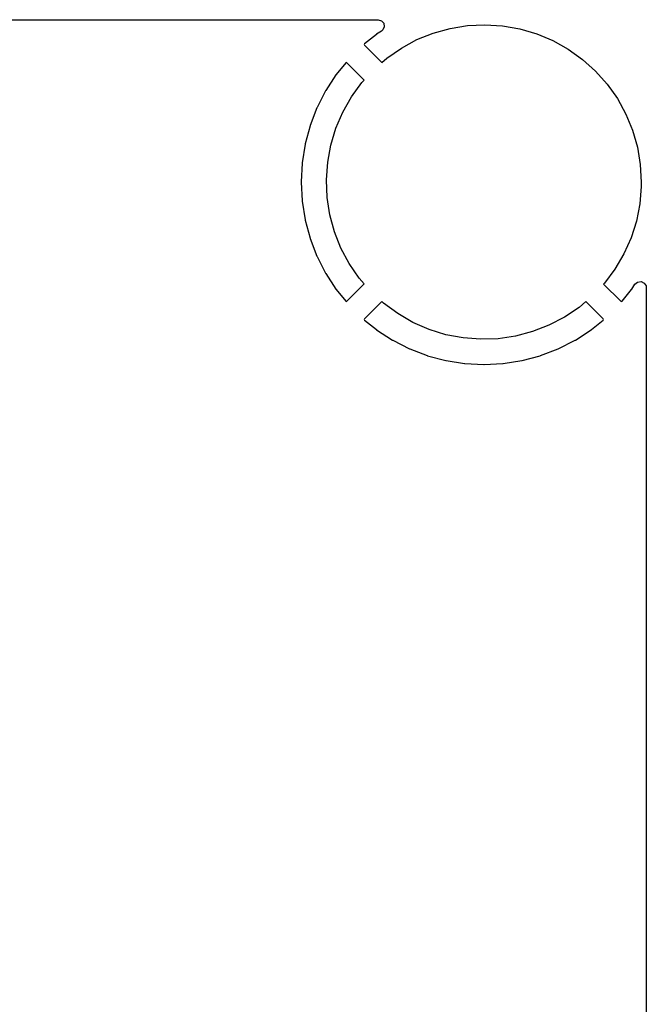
# Model space of a CAD drawing. Extents: x 2.72 to 6.23, y -5.23 to -2.47.
# Tile 18 of 18: x 5.73 to 6.23, y -3.26 to -2.47. Entities that reach past the tile are written whole.
import ezdxf

# ---------------------------------------------------------------- set-up
doc = ezdxf.new("R2010")
doc.units = 0
doc.header["$MEASUREMENT"] = 0
doc.layers.add('BLACK', color=7, linetype='CONTINUOUS')

msp = doc.modelspace()

# ---------------------------------------------------------------- linework, layer by layer
at = {"layer": 'BLACK', "linetype": 'CONTINUOUS'}
for p, q in [((2.93463, -2.47002), (6.01537, -2.47002)), ((6.01537, -2.47002), (6.01805, -2.47081)), ((6.01805, -2.47081), (6.01988, -2.47292)), ((6.01988, -2.47292), (6.02028, -2.47569)), ((6.07295, -2.47695), (6.08683, -2.47471)), ((6.08683, -2.47471), (6.10088, -2.47402)), ((6.10088, -2.47402), (6.11492, -2.4749)), ((6.11492, -2.4749), (6.12877, -2.47734)), ((6.01397, -2.48182), (6.00457, -2.48943)), ((6.01418, -2.48166), (6.01397, -2.48182)), ((6.01807, -2.47914), (6.01418, -2.48166)), ((6.01912, -2.47823), (6.01807, -2.47914)), ((6.02028, -2.47569), (6.01912, -2.47823)), ((6.04636, -2.48601), (6.0594, -2.48074)), ((6.0594, -2.48074), (6.07295, -2.47695)), ((6.12877, -2.47734), (6.14226, -2.48132)), ((6.14226, -2.48132), (6.15523, -2.48677)), ((6.00457, -2.48943), (6.00424, -2.48991)), ((6.00424, -2.48991), (6.00449, -2.49035)), ((6.00449, -2.49035), (6.0184, -2.50426)), ((6.03399, -2.4927), (6.04636, -2.48601)), ((6.15523, -2.48677), (6.16751, -2.49363)), ((6.02244, -2.50072), (6.03399, -2.4927)), ((6.16751, -2.49363), (6.17894, -2.50182)), ((5.98946, -2.50454), (5.98182, -2.51397)), ((5.98987, -2.50424), (5.98946, -2.50454)), ((5.99038, -2.50452), (5.98987, -2.50424)), ((6.00421, -2.51836), (5.99038, -2.50452)), ((6.0184, -2.50426), (6.02244, -2.50072)), ((6.17894, -2.50182), (6.18939, -2.51123)), ((5.98166, -2.51418), (5.97347, -2.5268)), ((5.98182, -2.51397), (5.98166, -2.51418)), ((6.18939, -2.51123), (6.19873, -2.52175)), ((5.9941, -2.53175), (6.00237, -2.52037)), ((6.00237, -2.52037), (6.00421, -2.51836)), ((6.19873, -2.52175), (6.20684, -2.53324)), ((5.97334, -2.52702), (5.96651, -2.54043)), ((5.97347, -2.5268), (5.97334, -2.52702)), ((5.98715, -2.54398), (5.9941, -2.53175)), ((6.20684, -2.53324), (6.21362, -2.54556)), ((5.96641, -2.54066), (5.96102, -2.5547)), ((5.96651, -2.54043), (5.96641, -2.54066)), ((5.98161, -2.55691), (5.98715, -2.54398)), ((6.21362, -2.54556), (6.21898, -2.55857)), ((5.96094, -2.55495), (5.95704, -2.56948)), ((5.96102, -2.5547), (5.96094, -2.55495)), ((5.97755, -2.57038), (5.98161, -2.55691)), ((6.21898, -2.55857), (6.22285, -2.57209)), ((5.95699, -2.56973), (5.95464, -2.58459)), ((5.95704, -2.56948), (5.95699, -2.56973)), ((5.97501, -2.58421), (5.97755, -2.57038)), ((6.22285, -2.57209), (6.2252, -2.58596)), ((5.95461, -2.58485), (5.95382, -2.59987)), ((5.95464, -2.58459), (5.95461, -2.58485)), ((5.97403, -2.59824), (5.97501, -2.58421)), ((6.2252, -2.58596), (6.22598, -2.6)), ((5.95382, -2.59987), (5.95382, -2.60013)), ((5.95382, -2.60013), (5.95461, -2.61515)), ((5.97462, -2.61229), (5.97403, -2.59824)), ((6.22598, -2.6), (6.22594, -2.60352)), ((6.22594, -2.60352), (6.22476, -2.61753)), ((5.95461, -2.61515), (5.95464, -2.61541)), ((5.95464, -2.61541), (5.95699, -2.63027)), ((5.97677, -2.62619), (5.97462, -2.61229)), ((6.22476, -2.61753), (6.22203, -2.63133)), ((5.95699, -2.63027), (5.95704, -2.63052)), ((5.95704, -2.63052), (5.96094, -2.64505)), ((5.98046, -2.63977), (5.97677, -2.62619)), ((6.22203, -2.63133), (6.21777, -2.64474)), ((5.98563, -2.65284), (5.98046, -2.63977)), ((5.96094, -2.64505), (5.96102, -2.6453)), ((5.96102, -2.6453), (5.96641, -2.65934)), ((6.21777, -2.64474), (6.21205, -2.65759)), ((5.99224, -2.66526), (5.98563, -2.65284)), ((5.96641, -2.65934), (5.96651, -2.65957)), ((5.96651, -2.65957), (5.97334, -2.67298)), ((6.21205, -2.65759), (6.20493, -2.66972)), ((6.00018, -2.67687), (5.99224, -2.66526)), ((6.20493, -2.66972), (6.19651, -2.68098)), ((5.97334, -2.67298), (5.97347, -2.6732)), ((5.97347, -2.6732), (5.98166, -2.68582)), ((6.00426, -2.68159), (6.00018, -2.67687)), ((6.22086, -2.68193), (6.22298, -2.68011)), ((6.22298, -2.68011), (6.22575, -2.67973)), ((6.22575, -2.67973), (6.22829, -2.6809)), ((5.98166, -2.68582), (5.98182, -2.68603)), ((5.98182, -2.68603), (5.98943, -2.69543)), ((5.99035, -2.69551), (6.00426, -2.68159)), ((6.19651, -2.68098), (6.19584, -2.6817)), ((6.19584, -2.6817), (6.20962, -2.69548)), ((6.21054, -2.69546), (6.21818, -2.68603)), ((6.21818, -2.68603), (6.21834, -2.68582)), ((6.21834, -2.68582), (6.22086, -2.68193)), ((6.22829, -2.6809), (6.22979, -2.68326)), ((6.22979, -2.68326), (6.22998, -2.68463)), ((6.22998, -2.68463), (6.22998, -4.47344)), ((5.98943, -2.69543), (5.98991, -2.69576)), ((5.98991, -2.69576), (5.99035, -2.69551)), ((6.01833, -2.69581), (6.00452, -2.70962)), ((6.01969, -2.69707), (6.01833, -2.69581)), ((6.18159, -2.69573), (6.17617, -2.70035)), ((6.19551, -2.70965), (6.18159, -2.69573)), ((6.20962, -2.69548), (6.21013, -2.69576)), ((6.21013, -2.69576), (6.21054, -2.69546)), ((6.03102, -2.70542), (6.01969, -2.69707)), ((6.17617, -2.70035), (6.16451, -2.70822)), ((6.00452, -2.70962), (6.00424, -2.71013)), ((6.00424, -2.71013), (6.00454, -2.71054)), ((6.00454, -2.71054), (6.01397, -2.71818)), ((6.0432, -2.71245), (6.03102, -2.70542)), ((6.16451, -2.70822), (6.15204, -2.71473)), ((6.18603, -2.71818), (6.19543, -2.71057)), ((6.19543, -2.71057), (6.19576, -2.71009)), ((6.19576, -2.71009), (6.19551, -2.70965)), ((6.01397, -2.71818), (6.01418, -2.71834)), ((6.01418, -2.71834), (6.0268, -2.72653)), ((6.05609, -2.71808), (6.0432, -2.71245)), ((6.06952, -2.72224), (6.05609, -2.71808)), ((6.13893, -2.71982), (6.12533, -2.72341)), ((6.15204, -2.71473), (6.13893, -2.71982)), ((6.1732, -2.72653), (6.18582, -2.71834)), ((6.18582, -2.71834), (6.18603, -2.71818)), ((6.0268, -2.72653), (6.02702, -2.72666)), ((6.02702, -2.72666), (6.04043, -2.73349)), ((6.08334, -2.72488), (6.06952, -2.72224)), ((6.09736, -2.72596), (6.08334, -2.72488)), ((6.11142, -2.72547), (6.09736, -2.72596)), ((6.12533, -2.72341), (6.11142, -2.72547)), ((6.15957, -2.73349), (6.17298, -2.72666)), ((6.17298, -2.72666), (6.1732, -2.72653)), ((6.04043, -2.73349), (6.04066, -2.73359)), ((6.04066, -2.73359), (6.0547, -2.73898)), ((6.1453, -2.73898), (6.15934, -2.73359)), ((6.15934, -2.73359), (6.15957, -2.73349)), ((6.0547, -2.73898), (6.05495, -2.73906)), ((6.05495, -2.73906), (6.06948, -2.74296)), ((6.06948, -2.74296), (6.06973, -2.74301)), ((6.06973, -2.74301), (6.08459, -2.74536)), ((6.11541, -2.74536), (6.13027, -2.74301)), ((6.13027, -2.74301), (6.13052, -2.74296)), ((6.13052, -2.74296), (6.14505, -2.73906)), ((6.14505, -2.73906), (6.1453, -2.73898)), ((6.08459, -2.74536), (6.08485, -2.74539)), ((6.08485, -2.74539), (6.09987, -2.74618)), ((6.09987, -2.74618), (6.10013, -2.74618)), ((6.10013, -2.74618), (6.11515, -2.74539)), ((6.11515, -2.74539), (6.11541, -2.74536))]:
    msp.add_line(p, q, dxfattribs=at)

doc.saveas('drawing.dxf')
